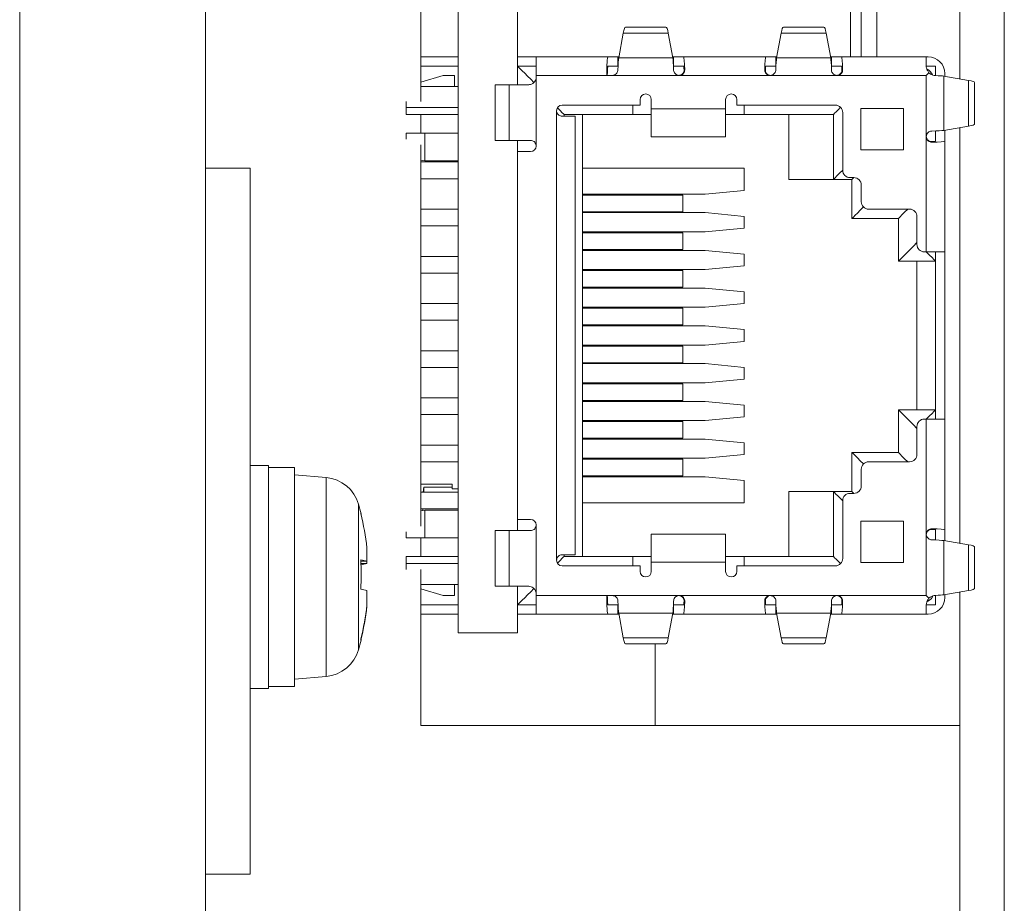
# Model space of a CAD drawing. Header units: millimetres. Extents: x 0 to 594, y 0 to 420.
# Tile 2 of 12: x 154 to 181, y 208 to 232. Entities that reach past the tile are written whole.
import ezdxf

# ---------------------------------------------------------------- set-up
doc = ezdxf.new("R2010")
doc.units = ezdxf.units.MM

msp = doc.modelspace()

# ---------------------------------------------------------------- linework, layer by layer
at = {"color": 7, "linetype": 'Continuous', "lineweight": 15}
for p, q in [((180.6249, 259.689), (180.6249, 181.689)), ((165.9249, 247.689), (165.9249, 215.189)), ((154.1249, 242.689), (154.1249, 206.289)), ((159.1249, 242.689), (159.1249, 206.289)), ((164.9249, 233.889), (164.9249, 229.489)), ((179.4249, 230.0958), (179.4249, 233.2821)), ((167.5249, 232.939), (167.5249, 230.439)), ((176.4837, 232.689), (176.4837, 230.689)), ((177.1914, 230.689), (177.1914, 232.1929)), ((176.7758, 232.0228), (176.7758, 230.689)), ((171.5197, 231.489), (170.4302, 231.489)), ((175.7697, 231.489), (174.6802, 231.489)), ((170.2463, 230.6619), (170.3688, 231.3268)), ((170.3688, 231.3268), (171.5811, 231.3268)), ((171.5811, 231.3268), (171.7036, 230.6619)), ((174.4963, 230.6619), (174.6187, 231.3268)), ((174.6187, 231.3268), (175.8311, 231.3268)), ((175.8311, 231.3268), (175.9536, 230.6619)), ((165.9249, 230.689), (164.9249, 230.689)), ((168.0249, 230.689), (167.5249, 230.689)), ((169.9565, 230.689), (168.0249, 230.689)), ((168.0249, 230.189), (168.0249, 230.689)), ((170.2249, 230.689), (169.9565, 230.689)), ((170.2249, 230.439), (170.2249, 230.689)), ((170.2513, 230.689), (170.2249, 230.689)), ((171.7036, 230.6619), (170.2463, 230.6619)), ((171.7249, 230.689), (171.6986, 230.689)), ((171.7249, 230.689), (171.7249, 230.439)), ((171.9933, 230.689), (171.7249, 230.689)), ((174.2065, 230.689), (171.9933, 230.689)), ((174.4749, 230.689), (174.2065, 230.689)), ((174.4749, 230.439), (174.4749, 230.689)), ((174.5012, 230.689), (174.4749, 230.689)), ((175.9536, 230.6619), (174.4963, 230.6619)), ((175.9749, 230.689), (175.9486, 230.689)), ((175.9749, 230.689), (175.9749, 230.439)), ((176.2434, 230.689), (175.9749, 230.689)), ((178.5249, 230.689), (176.2434, 230.689)), ((178.5249, 230.4356), (178.5249, 230.689)), ((178.5249, 230.689), (178.5749, 230.689)), ((165.9249, 230.439), (164.9249, 230.439)), ((167.5249, 229.939), (167.5249, 230.439)), ((167.5249, 230.439), (168.0249, 230.439)), ((169.9565, 230.439), (170.2292, 230.439)), ((171.7207, 230.439), (171.9933, 230.439)), ((172.006, 230.339), (172.0235, 230.339)), ((174.1764, 230.338), (174.1938, 230.338)), ((174.2065, 230.439), (174.4792, 230.439)), ((175.9707, 230.439), (176.2434, 230.439)), ((176.256, 230.339), (176.2735, 230.339)), ((178.5249, 230.439), (178.7749, 230.439)), ((178.7749, 230.439), (178.7749, 230.185)), ((164.9249, 230.009), (165.5249, 230.189)), ((165.5249, 230.189), (165.8249, 230.189)), ((165.8249, 230.189), (165.8249, 229.889)), ((168.0249, 230.189), (168.0249, 230.139)), ((169.9249, 230.189), (168.0249, 230.189)), ((168.0249, 230.139), (168.0249, 228.289)), ((170.0746, 230.189), (169.9249, 230.189)), ((171.8742, 230.189), (170.0746, 230.189)), ((171.8742, 230.189), (171.8746, 230.189)), ((174.3242, 230.189), (171.8746, 230.189)), ((176.1242, 230.189), (174.3246, 230.189)), ((178.5249, 230.189), (176.1246, 230.189)), ((178.5249, 228.539), (178.5249, 230.189)), ((178.9979, 228.7088), (178.9979, 230.1691)), ((178.9979, 230.1691), (179.6628, 230.055)), ((179.0249, 230.1645), (179.0249, 230.239)), ((179.6628, 230.055), (179.6628, 228.8229)), ((165.8249, 229.889), (164.9249, 229.889)), ((165.9249, 229.889), (165.8249, 229.889)), ((166.9249, 229.939), (166.9249, 228.439)), ((167.2991, 229.939), (166.9249, 229.939)), ((167.2991, 229.939), (167.2991, 228.439)), ((167.8249, 229.939), (167.2991, 229.939)), ((179.8249, 228.8801), (179.8249, 229.9978)), ((170.8249, 229.389), (170.8249, 229.539)), ((171.1249, 229.539), (171.1249, 229.289)), ((173.1249, 229.539), (173.1249, 229.289)), ((173.4249, 229.539), (173.4249, 229.389)), ((164.5249, 229.489), (164.5249, 229.3249)), ((164.5249, 229.3249), (165.9249, 229.3249)), ((164.5249, 229.139), (164.5249, 229.3249)), ((168.5749, 217.139), (168.5749, 229.239)), ((168.7249, 229.389), (170.8249, 229.389)), ((170.6249, 229.389), (170.6249, 229.139)), ((171.1249, 229.289), (173.1249, 229.289)), ((171.1249, 229.289), (171.1249, 228.539)), ((173.1249, 229.289), (173.1249, 228.539)), ((173.4249, 229.389), (176.0749, 229.389)), ((173.6249, 229.389), (173.6249, 229.139)), ((176.766, 229.2957), (176.766, 228.1822)), ((176.766, 229.2957), (177.916, 229.2957)), ((177.916, 228.1822), (177.916, 229.2957)), ((165.9249, 229.139), (164.5249, 229.139)), ((164.9249, 229.139), (164.9249, 228.639)), ((169.0749, 229.089), (168.7249, 229.089)), ((168.7749, 229.139), (170.6249, 229.139)), ((168.7749, 229.139), (168.7749, 229.089)), ((169.0749, 217.289), (169.0749, 229.089)), ((169.2749, 217.239), (169.2749, 229.139)), ((170.6249, 229.139), (171.1249, 229.139)), ((173.1249, 229.139), (173.6249, 229.139)), ((173.6249, 229.139), (176.0249, 229.139)), ((174.8249, 227.389), (174.8249, 229.139)), ((176.0249, 227.389), (176.0249, 229.139)), ((176.2749, 229.189), (176.2749, 227.639)), ((179.6628, 228.8229), (178.9979, 228.7088)), ((179.0249, 228.4184), (179.0249, 228.7135)), ((179.4249, 217.5958), (179.4249, 228.7821)), ((164.5249, 228.639), (164.5249, 228.4767)), ((164.5249, 228.639), (165.0249, 228.639)), ((165.0249, 228.639), (165.0249, 227.889)), ((165.0249, 228.639), (165.9249, 228.639)), ((167.2991, 228.439), (166.9249, 228.439)), ((167.2991, 228.439), (167.8749, 228.439)), ((167.5249, 228.139), (167.5249, 228.439)), ((171.1249, 228.539), (173.1249, 228.539)), ((178.5249, 225.439), (178.5249, 228.5387)), ((178.7749, 228.6929), (178.7749, 228.4331)), ((178.7749, 228.4331), (178.7749, 228.4184)), ((164.9249, 228.3229), (164.9249, 218.055)), ((177.916, 228.1822), (176.766, 228.1822)), ((178.6749, 228.4066), (178.6749, 228.3903)), ((179.0249, 225.439), (179.0249, 228.4184)), ((164.9249, 227.909), (165.0249, 227.889)), ((167.5249, 218.239), (167.5249, 228.139)), ((167.5249, 228.139), (167.8749, 228.139)), ((160.3249, 227.689), (159.1249, 227.689)), ((160.3249, 227.689), (160.3249, 217.8879)), ((165.9249, 227.859), (164.9249, 227.859)), ((165.0249, 227.889), (165.9249, 227.889)), ((173.6249, 227.689), (169.2749, 227.689)), ((173.6249, 227.689), (173.6249, 227.095)), ((164.9249, 227.409), (165.9249, 227.409)), ((176.0249, 227.389), (174.8249, 227.389)), ((176.5249, 227.389), (176.0249, 227.389)), ((176.4749, 227.439), (176.5749, 227.439)), ((176.5249, 226.339), (176.5249, 227.389)), ((176.7749, 227.239), (176.7749, 226.789)), ((169.2749, 226.995), (172.5749, 226.995)), ((171.9749, 226.97), (169.2749, 226.97)), ((171.9749, 226.52), (171.9749, 226.97)), ((172.5749, 226.995), (173.6249, 227.095)), ((165.9249, 226.589), (164.9249, 226.589)), ((176.9749, 226.589), (178.0749, 226.589)), ((169.2749, 226.52), (171.9749, 226.52)), ((172.5749, 226.495), (169.2749, 226.495)), ((172.5749, 226.495), (173.6249, 226.395)), ((173.6249, 226.395), (173.6249, 226.079)), ((177.7749, 226.339), (176.5249, 226.339)), ((177.7749, 225.189), (177.7749, 226.339)), ((178.2749, 226.389), (178.2749, 225.639)), ((164.9249, 226.139), (165.9249, 226.139)), ((172.5749, 225.979), (173.6249, 226.079)), ((169.2749, 225.979), (172.5749, 225.979)), ((171.9749, 225.954), (169.2749, 225.954)), ((171.9749, 225.504), (171.9749, 225.954)), ((165.9249, 225.319), (164.9249, 225.319)), ((169.2749, 225.504), (171.9749, 225.504)), ((172.5749, 225.479), (169.2749, 225.479)), ((172.5749, 225.479), (173.6249, 225.379)), ((173.6249, 225.379), (173.6249, 225.063)), ((178.5249, 225.439), (178.4749, 225.439)), ((179.0249, 225.439), (178.5249, 225.439)), ((178.7749, 225.439), (178.7749, 225.189)), ((179.0249, 220.939), (179.0249, 225.439)), ((172.5749, 224.963), (173.6249, 225.063)), ((178.7749, 225.189), (177.7749, 225.189)), ((178.2749, 225.189), (178.2749, 221.189)), ((178.7749, 221.189), (178.7749, 225.189)), ((164.9249, 224.869), (165.9249, 224.869)), ((169.2749, 224.963), (172.5749, 224.963)), ((171.9749, 224.938), (169.2749, 224.938)), ((171.9749, 224.488), (171.9749, 224.938)), ((169.2749, 224.488), (171.9749, 224.488)), ((172.5749, 224.463), (169.2749, 224.463)), ((172.5749, 224.463), (173.6249, 224.363)), ((173.6249, 224.363), (173.6249, 224.047)), ((165.9249, 224.049), (164.9249, 224.049)), ((169.2749, 223.947), (172.5749, 223.947)), ((172.5749, 223.947), (173.6249, 224.047)), ((171.9749, 223.922), (169.2749, 223.922)), ((171.9749, 223.922), (171.9749, 223.472)), ((164.9249, 223.599), (165.9249, 223.599)), ((171.9749, 223.472), (169.2749, 223.472)), ((169.2749, 223.447), (172.5749, 223.447)), ((173.6249, 223.347), (172.5749, 223.447)), ((173.6249, 223.347), (173.6249, 223.031)), ((172.5749, 222.931), (169.2749, 222.931)), ((171.9749, 222.906), (169.2749, 222.906)), ((171.9749, 222.906), (171.9749, 222.456)), ((172.5749, 222.931), (173.6249, 223.031)), ((164.9249, 222.779), (165.9249, 222.779)), ((171.9749, 222.456), (169.2749, 222.456)), ((169.2749, 222.431), (172.5749, 222.431)), ((173.6249, 222.331), (172.5749, 222.431)), ((165.9249, 222.329), (164.9249, 222.329)), ((173.6249, 222.331), (173.6249, 222.015)), ((172.5749, 221.915), (169.2749, 221.915)), ((171.9749, 221.89), (169.2749, 221.89)), ((171.9749, 221.89), (171.9749, 221.44)), ((172.5749, 221.915), (173.6249, 222.015)), ((164.9249, 221.509), (165.9249, 221.509)), ((169.2749, 221.44), (171.9749, 221.44)), ((169.2749, 221.415), (172.5749, 221.415)), ((173.6249, 221.315), (172.5749, 221.415)), ((173.6249, 221.315), (173.6249, 220.999)), ((165.9249, 221.059), (164.9249, 221.059)), ((177.7749, 221.189), (177.7749, 220.039)), ((178.7749, 221.189), (177.7749, 221.189)), ((178.7749, 221.189), (178.7749, 220.939)), ((172.5749, 220.899), (169.2749, 220.899)), ((169.2749, 220.874), (171.9749, 220.874)), ((171.9749, 220.874), (171.9749, 220.424)), ((172.5749, 220.899), (173.6249, 220.999)), ((178.5249, 220.939), (178.4749, 220.939)), ((178.5249, 217.8392), (178.5249, 220.939)), ((179.0249, 220.939), (178.5249, 220.939)), ((179.0249, 217.9596), (179.0249, 220.939)), ((178.2749, 220.739), (178.2749, 219.989)), ((164.9249, 220.239), (165.9249, 220.239)), ((171.9749, 220.424), (169.2749, 220.424)), ((169.2749, 220.399), (172.5749, 220.399)), ((173.6249, 220.299), (172.5749, 220.399)), ((173.6249, 220.299), (173.6249, 219.983)), ((172.5749, 219.883), (173.6249, 219.983)), ((176.5249, 220.039), (176.5249, 218.989)), ((177.7749, 220.039), (176.5249, 220.039)), ((160.8249, 219.689), (160.3249, 219.689)), ((160.8249, 219.689), (160.8249, 213.689)), ((165.9249, 219.789), (164.9249, 219.789)), ((172.5749, 219.883), (169.2749, 219.883)), ((169.2749, 219.858), (171.9749, 219.858)), ((171.9749, 219.858), (171.9749, 219.408)), ((178.0749, 219.789), (176.9749, 219.789)), ((161.2112, 219.639), (160.8249, 219.639)), ((161.5249, 219.6333), (161.5249, 213.739)), ((162.3722, 219.3648), (161.5249, 219.439)), ((176.7749, 219.589), (176.7749, 219.139)), ((165.7649, 219.189), (164.9249, 219.189)), ((165.7649, 219.189), (165.7649, 219.062)), ((171.9749, 219.408), (169.2749, 219.408)), ((169.2749, 219.383), (172.5749, 219.383)), ((173.6249, 219.283), (172.5749, 219.383)), ((173.6249, 218.689), (173.6249, 219.283)), ((164.9249, 218.969), (165.9249, 218.969)), ((164.9882, 218.969), (165.0029, 219.1035)), ((165.7649, 219.1035), (165.0029, 219.1035)), ((165.0029, 219.1035), (165.0029, 218.969)), ((165.9249, 219.062), (165.7649, 219.062)), ((174.8249, 218.989), (174.8249, 217.239)), ((176.0249, 218.989), (174.8249, 218.989)), ((176.5249, 218.989), (176.0249, 218.989)), ((176.0249, 218.989), (176.0249, 217.239)), ((176.5749, 218.939), (176.4749, 218.939)), ((173.6249, 218.689), (169.2749, 218.689)), ((176.2749, 218.739), (176.2749, 217.189)), ((165.9249, 218.519), (164.9249, 218.519)), ((165.0249, 218.489), (164.9249, 218.469)), ((164.975, 218.519), (164.9707, 218.4781)), ((165.9249, 218.489), (165.0249, 218.489)), ((165.0249, 218.489), (165.0249, 217.739)), ((167.5249, 218.239), (167.8749, 218.239)), ((167.5249, 217.939), (167.5249, 218.239)), ((176.766, 218.1957), (176.766, 217.0822)), ((176.766, 218.1957), (177.916, 218.1957)), ((177.916, 218.1957), (177.916, 217.0822)), ((160.3249, 217.8879), (160.3249, 215.49)), ((164.5249, 217.9013), (164.5249, 217.739)), ((166.9249, 216.439), (166.9249, 217.939)), ((167.2991, 217.939), (166.9249, 217.939)), ((167.2991, 217.939), (167.2991, 216.439)), ((167.8749, 217.939), (167.2991, 217.939)), ((168.0249, 218.089), (168.0249, 216.239)), ((173.1249, 217.839), (171.1249, 217.839)), ((171.1249, 217.089), (171.1249, 217.839)), ((173.1249, 217.089), (173.1249, 217.839)), ((178.5249, 216.189), (178.5249, 217.839)), ((178.6749, 217.9713), (178.6749, 217.9876)), ((178.7749, 217.9596), (178.7749, 217.9448)), ((178.7749, 217.9448), (178.7749, 217.685)), ((179.0249, 217.6645), (179.0249, 217.9596)), ((164.5249, 217.739), (165.0249, 217.739)), ((164.9249, 217.739), (164.9249, 217.239)), ((165.0249, 217.739), (165.9249, 217.739)), ((178.9979, 217.6691), (178.9979, 216.2088)), ((179.6628, 217.555), (178.9979, 217.6691)), ((163.471, 217.4754), (163.471, 217.1144)), ((179.6628, 217.555), (179.6628, 216.3229)), ((179.8249, 217.4978), (179.8249, 216.3801)), ((163.3061, 217.1138), (163.471, 217.1144)), ((163.471, 217.055), (163.3061, 217.0555)), ((163.471, 217.055), (163.471, 217.1209)), ((164.5249, 217.239), (164.5249, 217.0531)), ((165.9249, 217.239), (164.5249, 217.239)), ((164.5249, 217.0531), (165.9249, 217.0531)), ((164.5249, 216.889), (164.5249, 217.0531)), ((168.7249, 217.289), (169.0749, 217.289)), ((168.7749, 217.289), (168.7749, 217.239)), ((170.6249, 217.239), (168.7749, 217.239)), ((170.6249, 217.239), (170.6249, 216.989)), ((170.6249, 217.239), (171.1249, 217.239)), ((171.1249, 216.839), (171.1249, 217.089)), ((173.1249, 217.089), (171.1249, 217.089)), ((173.6249, 217.239), (173.1249, 217.239)), ((173.1249, 216.839), (173.1249, 217.089)), ((173.6249, 216.989), (173.6249, 217.239)), ((176.0249, 217.239), (173.6249, 217.239)), ((177.916, 217.0822), (176.766, 217.0822)), ((164.9249, 216.889), (164.9249, 212.689)), ((170.8249, 216.989), (168.7249, 216.989)), ((170.8249, 216.839), (170.8249, 216.989)), ((173.4249, 216.989), (173.4249, 216.839)), ((176.0749, 216.989), (173.4249, 216.989)), ((163.471, 216.3229), (163.471, 215.933)), ((164.9249, 216.489), (165.8249, 216.489)), ((165.5249, 216.189), (164.9249, 216.369)), ((165.8249, 216.489), (165.9249, 216.489)), ((165.8249, 216.189), (165.8249, 216.489)), ((167.2991, 216.439), (166.9249, 216.439)), ((167.2991, 216.439), (167.8249, 216.439)), ((167.5249, 215.939), (167.5249, 216.439)), ((178.9979, 216.2088), (179.6628, 216.3229)), ((179.4249, 212.689), (179.4249, 216.2821)), ((165.8249, 216.189), (165.5249, 216.189)), ((168.0249, 216.239), (168.0249, 216.189)), ((168.0249, 216.189), (169.9249, 216.189)), ((168.0249, 216.189), (168.0249, 215.689)), ((169.9249, 216.189), (170.0746, 216.189)), ((170.0746, 216.189), (171.8742, 216.189)), ((171.8746, 216.189), (174.3242, 216.189)), ((172.0235, 216.039), (172.006, 216.039)), ((174.1938, 216.04), (174.1764, 216.04)), ((174.3246, 216.189), (174.3242, 216.189)), ((174.3246, 216.189), (176.1242, 216.189)), ((176.1246, 216.189), (178.5249, 216.189)), ((176.2735, 216.039), (176.256, 216.039)), ((178.7749, 216.1929), (178.7749, 215.939)), ((179.0249, 216.139), (179.0249, 216.2135)), ((163.471, 215.9025), (163.471, 215.933)), ((165.9249, 215.939), (164.9249, 215.939)), ((168.0249, 215.939), (167.5249, 215.939)), ((167.5249, 215.939), (167.5249, 215.189)), ((170.2292, 215.939), (169.9565, 215.939)), ((170.2249, 215.939), (170.2249, 215.689)), ((171.7036, 215.716), (170.2463, 215.716)), ((170.2463, 215.716), (170.3688, 215.0511)), ((171.5811, 215.0511), (171.7036, 215.716)), ((171.9933, 215.939), (171.7207, 215.939)), ((171.7249, 215.689), (171.7249, 215.939)), ((174.4792, 215.939), (174.2065, 215.939)), ((174.4749, 215.939), (174.4749, 215.689)), ((175.9536, 215.716), (174.4963, 215.716)), ((174.4963, 215.716), (174.6187, 215.0511)), ((175.8311, 215.0511), (175.9536, 215.716)), ((176.2434, 215.939), (175.9707, 215.939)), ((175.9749, 215.689), (175.9749, 215.939)), ((178.5249, 215.689), (178.5249, 215.9424)), ((178.7749, 215.939), (178.5249, 215.939)), ((160.3249, 215.49), (160.3249, 208.689)), ((165.9249, 215.689), (164.9249, 215.689)), ((168.0249, 215.689), (167.5249, 215.689)), ((168.0249, 215.689), (169.9565, 215.689)), ((170.2249, 215.689), (169.9565, 215.689)), ((170.2513, 215.689), (170.2249, 215.689)), ((171.7249, 215.689), (171.6986, 215.689)), ((171.9933, 215.689), (171.7249, 215.689)), ((171.9933, 215.689), (174.2065, 215.689)), ((174.4749, 215.689), (174.2065, 215.689)), ((174.5012, 215.689), (174.4749, 215.689)), ((175.9749, 215.689), (175.9486, 215.689)), ((176.2434, 215.689), (175.9749, 215.689)), ((176.2434, 215.689), (178.5249, 215.689)), ((178.5749, 215.689), (178.5249, 215.689)), ((167.5249, 215.189), (165.9249, 215.189)), ((170.3688, 215.0511), (171.5811, 215.0511)), ((174.6187, 215.0511), (175.8311, 215.0511)), ((171.5197, 214.889), (170.4302, 214.889)), ((171.2249, 214.889), (171.2249, 212.689)), ((174.6802, 214.889), (175.7697, 214.889)), ((161.5249, 213.939), (162.3722, 214.0131)), ((160.3249, 213.689), (160.8249, 213.689)), ((160.8249, 213.739), (161.5249, 213.739)), ((164.9249, 212.689), (179.4249, 212.689)), ((179.4249, 181.689), (179.4249, 212.689)), ((160.3249, 208.689), (159.1249, 208.689))]:
    msp.add_line(p, q, dxfattribs=at)
at = {"color": 8, "linetype": 'Continuous', "lineweight": 15}
for p, q in [((162.3722, 219.3648), (162.3722, 214.0131)), ((163.245, 218.6486), (163.245, 214.7293))]:
    msp.add_line(p, q, dxfattribs=at)
at = {"color": 7, "linetype": 'Continuous', "lineweight": 15, "flags": 128}
for points in [[(167.9664, 229.9975), (167.8776, 230.0863), (167.7937, 230.1702), (167.7174, 230.2465), (167.6512, 230.3127), (167.5974, 230.3665), (167.5576, 230.4063), (167.5332, 230.4307), (167.5249, 230.439)], [(178.5249, 230.189), (178.5494, 230.2134), (178.5738, 230.2378), (178.5981, 230.2621)], [(168.7749, 229.139), (168.7631, 229.1508), (168.7282, 229.1857), (168.6719, 229.242), (168.5969, 229.317)], [(176.2164, 229.3304), (176.1505, 229.2646), (176.097, 229.211), (176.0574, 229.1714), (176.0331, 229.1471), (176.0249, 229.139)], [(176.0249, 227.389), (176.0359, 227.3999), (176.0682, 227.4322), (176.1204, 227.4845), (176.1904, 227.5544), (176.2749, 227.639)], [(176.5749, 227.439), (176.5474, 227.4114), (176.5306, 227.3946), (176.5249, 227.389)], [(176.8335, 226.6475), (176.7471, 226.5611), (176.6713, 226.4854), (176.6092, 226.4232), (176.563, 226.377), (176.5345, 226.3486), (176.5249, 226.339)], [(178.0249, 226.589), (177.9404, 226.5044), (177.8704, 226.4345), (177.8182, 226.3822), (177.7859, 226.3499), (177.7749, 226.339)], [(178.2749, 225.689), (178.1774, 225.5914), (178.0836, 225.4976), (177.9971, 225.4112), (177.9214, 225.3354), (177.8592, 225.2732), (177.813, 225.227), (177.7845, 225.1986), (177.7749, 225.189)], [(178.5249, 225.439), (178.6095, 225.3544), (178.6794, 225.2845), (178.7317, 225.2322), (178.764, 225.1999), (178.7749, 225.189)], [(177.7749, 221.189), (177.7845, 221.1794), (177.813, 221.1509), (177.8592, 221.1047), (177.9214, 221.0425), (177.9971, 220.9668), (178.0836, 220.8803), (178.1774, 220.7865), (178.2749, 220.689)], [(178.5249, 220.939), (178.6095, 221.0235), (178.6794, 221.0935), (178.7317, 221.1457), (178.764, 221.178), (178.7749, 221.189)], [(176.8335, 219.7304), (176.7471, 219.8168), (176.6713, 219.8926), (176.6092, 219.9547), (176.563, 220.0009), (176.5345, 220.0294), (176.5249, 220.039)], [(178.0249, 219.789), (177.9404, 219.8735), (177.8704, 219.9435), (177.8182, 219.9957), (177.7859, 220.028), (177.7749, 220.039)], [(176.2749, 218.739), (176.2035, 218.8104), (176.1419, 218.872), (176.0919, 218.922), (176.0551, 218.9588), (176.0325, 218.9814), (176.0249, 218.989)], [(176.5749, 218.939), (176.5474, 218.9665), (176.5306, 218.9833), (176.5249, 218.989)], [(163.3117, 218.3712), (163.3138, 218.3748), (163.3157, 218.3796), (163.3164, 218.3837), (163.3157, 218.3872), (163.3138, 218.3901), (163.3106, 218.3923), (163.3061, 218.3938)], [(168.5969, 217.0609), (168.6719, 217.136), (168.7282, 217.1923), (168.7631, 217.2272), (168.7749, 217.239)], [(176.0249, 217.239), (176.0331, 217.2308), (176.0574, 217.2065), (176.097, 217.1669), (176.1505, 217.1134), (176.2164, 217.0475)], [(167.5249, 215.939), (167.5332, 215.9472), (167.5576, 215.9716), (167.5974, 216.0114), (167.6512, 216.0653), (167.7174, 216.1314), (167.7937, 216.2077), (167.8776, 216.2916), (167.9664, 216.3804)], [(178.5249, 216.189), (178.5494, 216.1645), (178.5738, 216.1401), (178.5981, 216.1158)]]:
    msp.add_lwpolyline(points, dxfattribs=at)
at = {"color": 7, "linetype": 'Continuous', "lineweight": 15}
for centre, radius, start, end in [((178.5749, 230.239), 0.45, 0, 90), ((178.2749, 229.939), 0.5, 32.98468, 56.68498), ((170.9749, 229.539), 0.15, 0, 180), ((173.2749, 229.539), 0.15, 0, 180), ((168.7249, 229.239), 0.15, 90, 180), ((176.0749, 229.189), 0.2, 0, 90), ((167.8749, 228.289), 0.15, 270, 0), ((176.4749, 227.639), 0.2, 180, 270), ((176.5749, 227.239), 0.2, 0, 90), ((176.9749, 226.789), 0.2, 180, 270), ((178.0749, 226.389), 0.2, 0, 90), ((178.4749, 225.639), 0.2, 180, 270), ((178.4749, 220.739), 0.2, 90, 180), ((178.0749, 219.989), 0.2, 270, 0), ((176.9749, 219.589), 0.2, 90, 180), ((162.285, 218.3686), 1, 16.25703, 85), ((176.4749, 218.739), 0.2, 90, 180), ((176.5749, 219.139), 0.2, 270, 0), ((156.5249, 216.689), 7, 14.031, 16.25703), ((156.5315, 216.7035), 6.9823, 6.34688, 14.00977), ((167.8749, 218.089), 0.15, 0, 90), ((163.1706, 216.1152), 1.0433, 73.26548, 82.5367), ((155.6923, 216.754), 7.6241, 357.02489, 2.97511), ((163.1705, 218.0543), 1.0435, 277.46414, 286.73368), ((168.7249, 217.139), 0.15, 180, 270), ((176.0749, 217.189), 0.2, 270, 0), ((170.9749, 216.839), 0.15, 180, 0), ((173.2749, 216.839), 0.15, 180, 0), ((163.1705, 215.3236), 1.0435, 73.26632, 82.53586), ((178.5749, 216.139), 0.45, 270, 0), ((156.5315, 216.7049), 6.9823, 345.99023, 353.65312), ((156.5315, 216.6744), 6.9823, 345.99023, 353.65312), ((156.5249, 216.689), 7, 343.74297, 345.969), ((163.2867, 214.9925), 0.0294, 358.76084, 48.74854), ((162.285, 215.0093), 1, 275, 343.74297)]:
    msp.add_arc(centre, radius, start, end, dxfattribs=at)
for centre, major_axis, ratio, start_param, end_param in [((170.4302, 228.489), (0, 3), 0.0631579, 0, 0.3302974), ((171.5197, 228.489), (0, 3), 0.0631579, 5.952888, 6.2831853), ((174.6802, 228.489), (0, 3), 0.0631579, 0, 0.3302974), ((175.7697, 228.489), (0, 3), 0.0631579, 5.952888, 6.2831853), ((169.9565, 230.189), (0, 0.5), 0.0631579, 0, 1.5707963), ((170.2565, 230.189), (0, 0.5), 0.0631579, 0.3302974, 1.2661037), ((171.6934, 230.189), (0, 0.5), 0.0631579, 5.0149858, 5.952888), ((171.9934, 230.189), (0, 0.5), 0.0631579, 5.0170816, 6.2831853), ((174.2065, 230.189), (0, 0.5), 0.0631579, 0, 1.2681996), ((174.5065, 230.189), (0, 0.5), 0.0631579, 0.3302974, 1.2661037), ((175.9434, 230.189), (0, 0.5), 0.0631579, 5.0149858, 5.952888), ((176.2434, 230.189), (0, 0.5), 0.0631579, 5.0170816, 6.2831853), ((169.9565, 230.189), (0, 0.25), 0.0631579, 0, 1.5707963), ((171.9934, 230.189), (0, 0.25), 0.0631579, 5.3558901, 6.2831853), ((174.2065, 230.189), (0, 0.25), 0.0631579, 0, 0.9322859), ((176.2434, 230.189), (0, 0.25), 0.0631579, 5.3558901, 6.2831853), ((178.5249, 230.1596), (0.5, 0), 0.0588235, 0.3302974, 1.0471976), ((176.8249, 229.9978), (3, 0), 0.0588235, 0, 0.3302974), ((178.5249, 228.7184), (0.5, 0), 0.0588235, 5.0170816, 5.952888), ((176.8249, 228.8801), (3, 0), 0.0588235, 5.952888, 6.2831853), ((178.5249, 228.4184), (0.5, 0), 0.0588235, 5.0170816, 6.2831853), ((178.5249, 228.4184), (0.25, 0), 0.0588235, 5.3558901, 6.2831853), ((160.8249, 216.689), (5.106, 0.3329), 0.574064, 1.3959555, 1.4577085), ((178.5249, 217.9596), (0.5, 0), 0.0588235, 0, 1.2661037), ((178.5249, 217.9596), (0.25, 0), 0.0588235, 0, 0.9272952), ((178.5249, 217.6596), (0.5, 0), 0.0588235, 0.3302974, 1.2661037), ((176.8249, 217.4978), (3, 0), 0.0588235, 0, 0.3302974), ((176.8249, 216.3801), (3, 0), 0.0588235, 5.952888, 6.2831853), ((169.9565, 216.189), (0, 0.5), 0.0631579, 1.5707963, 3.1415927), ((169.9565, 216.189), (0, 0.25), 0.0631579, 1.5707963, 3.1415927), ((170.2565, 216.189), (0, 0.5), 0.0631579, 1.875489, 2.8112953), ((171.6934, 216.189), (0, 0.5), 0.0631579, 3.47189, 4.4097922), ((171.9934, 216.189), (0, 0.5), 0.0631579, 3.1415927, 4.4076963), ((171.9934, 216.189), (0, 0.25), 0.0631579, 3.1415927, 4.0688879), ((174.2065, 216.189), (0, 0.5), 0.0631579, 1.8733931, 3.1415927), ((174.2065, 216.189), (0, 0.25), 0.0631579, 2.2093068, 3.1415927), ((174.5065, 216.189), (0, 0.5), 0.0631579, 1.875489, 2.8112953), ((175.9434, 216.189), (0, 0.5), 0.0631579, 3.47189, 4.4097922), ((176.2434, 216.189), (0, 0.5), 0.0631579, 3.1415927, 4.4076963), ((176.2434, 216.189), (0, 0.25), 0.0631579, 3.1415927, 4.0688879), ((178.5249, 216.2184), (0.5, 0), 0.0588235, 5.2359878, 5.952888), ((170.4302, 217.889), (0, 3), 0.0631579, 2.8112953, 3.1415927), ((171.5197, 217.889), (0, 3), 0.0631579, 3.1415927, 3.47189), ((174.6802, 217.889), (0, 3), 0.0631579, 2.8112953, 3.1415927), ((175.7697, 217.889), (0, 3), 0.0631579, 3.1415927, 3.47189)]:
    msp.add_ellipse(centre, major_axis=major_axis, ratio=ratio, start_param=start_param, end_param=end_param, dxfattribs=at)
for points, knots in [([(170.2264, 230.339), (170.2245, 230.3224), (170.2208, 230.2893), (170.1948, 230.2441), (170.1565, 230.2099), (170.1142, 230.1916), (170.086, 230.1897), (170.0746, 230.189)], [0, 0, 0, 0, 0.2162924, 0.4328242, 0.6444985, 0.8563477, 1, 1, 1, 1]), ([(171.8744, 230.189), (171.8576, 230.1906), (171.824, 230.1939), (171.7791, 230.2196), (171.7453, 230.2572), (171.7268, 230.2992), (171.7245, 230.3266), (171.7235, 230.338)], [0, 0, 0, 0, 0.2128204, 0.425584, 0.6381213, 0.8494496, 1, 1, 1, 1]), ([(171.8586, 230.189), (171.8755, 230.1906), (171.9091, 230.1938), (171.9537, 230.2193), (171.9862, 230.2555), (172.0035, 230.2966), (172.0066, 230.3242), (172.006, 230.3375), (172.006, 230.339)], [0, 0, 0, 0, 0.2056088, 0.4113406, 0.6122153, 0.7974335, 0.9769994, 1, 1, 1, 1]), ([(172.0235, 230.339), (172.0223, 230.3232), (172.02, 230.2915), (171.9969, 230.2476), (171.9616, 230.2135), (171.9189, 230.1926), (171.8885, 230.1901), (171.8744, 230.189)], [0, 0, 0, 0, 0.2066803, 0.4136362, 0.6159992, 0.8223167, 1, 1, 1, 1]), ([(174.3244, 230.189), (174.3077, 230.1906), (174.2741, 230.1938), (174.2295, 230.2194), (174.1962, 230.2566), (174.1784, 230.2987), (174.177, 230.3261), (174.1764, 230.338)], [0, 0, 0, 0, 0.2129856, 0.4261298, 0.6374044, 0.8427442, 1, 1, 1, 1]), ([(174.1938, 230.338), (174.1942, 230.3246), (174.195, 230.2979), (174.2131, 230.2561), (174.2432, 230.2217), (174.2827, 230.1978), (174.317, 230.1895), (174.3367, 230.189), (174.3402, 230.189)], [0, 0, 0, 0, 0.19571584, 0.39233819, 0.57286046, 0.75720613, 0.95587763, 1, 1, 1, 1]), ([(174.4764, 230.339), (174.4745, 230.3224), (174.4708, 230.2893), (174.4448, 230.2441), (174.4066, 230.2099), (174.3641, 230.1916), (174.3359, 230.1897), (174.3244, 230.189)], [0, 0, 0, 0, 0.2161038, 0.4324468, 0.6439365, 0.855601, 1, 1, 1, 1]), ([(176.1244, 230.189), (176.1076, 230.1906), (176.074, 230.1939), (176.0291, 230.2196), (175.9953, 230.2572), (175.9768, 230.2992), (175.9745, 230.3266), (175.9735, 230.338)], [0, 0, 0, 0, 0.2127624, 0.4255303, 0.6381141, 0.8494465, 1, 1, 1, 1]), ([(176.1086, 230.189), (176.1255, 230.1906), (176.1591, 230.1938), (176.2037, 230.2193), (176.2362, 230.2555), (176.2536, 230.2966), (176.2565, 230.3242), (176.256, 230.3375), (176.256, 230.339)], [0, 0, 0, 0, 0.2056166, 0.411303, 0.6121854, 0.7974337, 0.977, 1, 1, 1, 1]), ([(176.2735, 230.339), (176.2723, 230.3232), (176.27, 230.2915), (176.2469, 230.2476), (176.2116, 230.2135), (176.1689, 230.1926), (176.1385, 230.1901), (176.1244, 230.189)], [0, 0, 0, 0, 0.2066837, 0.4136342, 0.6159468, 0.822259, 1, 1, 1, 1]), ([(178.5981, 230.2621), (178.5813, 230.2822), (178.5478, 230.3223), (178.5275, 230.3855), (178.5256, 230.4221), (178.5249, 230.4356)], [0, 0, 0, 0, 0.3871175, 0.7744078, 1, 1, 1, 1]), ([(168.0249, 230.139), (168.0227, 230.1165), (168.0183, 230.0716), (167.9839, 230.0117), (167.9336, 229.9668), (167.8773, 229.9425), (167.8404, 229.94), (167.8249, 229.939)], [0, 0, 0, 0, 0.2129825, 0.4259999, 0.6383233, 0.848068, 1, 1, 1, 1]), ([(178.7749, 230.185), (178.7493, 230.188), (178.6981, 230.194), (178.6362, 230.2267), (178.6067, 230.2541), (178.5981, 230.2621)], [0, 0, 0, 0, 0.41407725, 0.8293511, 1, 1, 1, 1]), ([(168.7249, 229.089), (168.7087, 229.0905), (168.6763, 229.0935), (168.6317, 229.1181), (168.5976, 229.1548), (168.578, 229.1972), (168.5759, 229.2264), (168.5749, 229.239)], [0, 0, 0, 0, 0.211912, 0.4241811, 0.6315985, 0.840838, 1, 1, 1, 1]), ([(167.8749, 228.439), (167.8915, 228.4374), (167.9246, 228.4342), (167.9695, 228.4089), (168.0035, 228.3714), (168.0221, 228.3291), (168.0241, 228.3007), (168.0249, 228.289)], [0, 0, 0, 0, 0.21345611, 0.42708651, 0.63849442, 0.85082394, 1, 1, 1, 1]), ([(178.5249, 228.5388), (178.5266, 228.5558), (178.53, 228.5896), (178.556, 228.6347), (178.5939, 228.6686), (178.6361, 228.6871), (178.6635, 228.6894), (178.6749, 228.6903)], [0, 0, 0, 0, 0.2129883, 0.4259747, 0.6386538, 0.8500426, 1, 1, 1, 1]), ([(178.6749, 228.4066), (178.6615, 228.407), (178.6346, 228.4079), (178.5925, 228.4262), (178.5579, 228.4565), (178.5337, 228.4964), (178.5255, 228.5307), (178.525, 228.5502), (178.5249, 228.5535)], [0, 0, 0, 0, 0.196531, 0.3939802, 0.5750861, 0.7599196, 0.9589944, 1, 1, 1, 1]), ([(178.6749, 228.3903), (178.6591, 228.3915), (178.6274, 228.3938), (178.5834, 228.4171), (178.5493, 228.4525), (178.5286, 228.495), (178.5261, 228.5251), (178.5249, 228.5388)], [0, 0, 0, 0, 0.2075917, 0.4154362, 0.6186413, 0.8256408, 1, 1, 1, 1]), ([(167.8749, 217.939), (167.8915, 217.9406), (167.9246, 217.9437), (167.9695, 217.969), (168.0035, 218.0065), (168.0221, 218.0488), (168.0241, 218.0772), (168.0249, 218.089)], [0, 0, 0, 0, 0.2134558, 0.4270859, 0.6384877, 0.8508241, 1, 1, 1, 1]), ([(178.5249, 217.8391), (178.5255, 217.849), (178.5272, 217.8757), (178.5437, 217.9169), (178.5764, 217.9556), (178.6194, 217.9806), (178.6539, 217.9876), (178.6721, 217.9876), (178.6749, 217.9876)], [0, 0, 0, 0, 0.1260773, 0.3379686, 0.5499865, 0.7584766, 0.9618158, 1, 1, 1, 1]), ([(178.5249, 217.8244), (178.5266, 217.8412), (178.53, 217.8748), (178.5556, 217.9193), (178.5919, 217.9515), (178.6348, 217.97), (178.6612, 217.9709), (178.6749, 217.9713)], [0, 0, 0, 0, 0.2060126, 0.4121492, 0.6134909, 0.7993819, 1, 1, 1, 1]), ([(178.6749, 217.6876), (178.6584, 217.6895), (178.6254, 217.6931), (178.5802, 217.7191), (178.545, 217.7583), (178.5272, 217.801), (178.5255, 217.8292), (178.5249, 217.8391)], [0, 0, 0, 0, 0.2162, 0.4325884, 0.6441624, 0.8744767, 1, 1, 1, 1]), ([(168.5749, 217.139), (168.5766, 217.1558), (168.5799, 217.1895), (168.6057, 217.2344), (168.6433, 217.268), (168.6856, 217.2863), (168.7132, 217.2882), (168.7249, 217.289)], [0, 0, 0, 0, 0.2125386, 0.425076, 0.6367896, 0.8452287, 1, 1, 1, 1]), ([(167.8249, 216.439), (167.8467, 216.4369), (167.8903, 216.4328), (167.9499, 216.3997), (167.9953, 216.3503), (168.021, 216.2938), (168.0237, 216.2553), (168.0249, 216.239)], [0, 0, 0, 0, 0.2125698, 0.4252933, 0.6341741, 0.8446122, 1, 1, 1, 1]), ([(170.0746, 216.189), (170.0916, 216.1873), (170.1254, 216.184), (170.1706, 216.158), (170.2046, 216.1201), (170.2231, 216.0779), (170.2254, 216.0504), (170.2264, 216.039)], [0, 0, 0, 0, 0.2129361, 0.4258704, 0.6385574, 0.8500064, 1, 1, 1, 1]), ([(171.7235, 216.04), (171.7254, 216.0564), (171.7291, 216.0893), (171.7549, 216.1342), (171.7929, 216.1682), (171.835, 216.1864), (171.8631, 216.1882), (171.8744, 216.189)], [0, 0, 0, 0, 0.2161172, 0.4324668, 0.6440247, 0.8557536, 1, 1, 1, 1]), ([(172.006, 216.039), (172.0056, 216.0524), (172.0048, 216.0792), (171.9867, 216.1212), (171.9565, 216.1558), (171.9168, 216.18), (171.8822, 216.1885), (171.8624, 216.1889), (171.8586, 216.189)], [0, 0, 0, 0, 0.1955478, 0.3919942, 0.5721844, 0.7561111, 0.9544912, 1, 1, 1, 1]), ([(171.8744, 216.189), (171.8913, 216.1873), (171.9251, 216.1841), (171.9701, 216.1583), (172.0035, 216.1208), (172.0215, 216.0785), (172.0229, 216.0509), (172.0235, 216.039)], [0, 0, 0, 0, 0.2130044, 0.4260781, 0.6372779, 0.8425552, 1, 1, 1, 1]), ([(174.1764, 216.04), (174.1775, 216.0557), (174.1798, 216.0871), (174.2028, 216.1308), (174.2379, 216.1646), (174.2803, 216.1854), (174.3105, 216.1878), (174.3244, 216.189)], [0, 0, 0, 0, 0.2067439, 0.4137729, 0.6162292, 0.8226444, 1, 1, 1, 1]), ([(174.3402, 216.189), (174.3235, 216.1874), (174.2901, 216.1841), (174.2458, 216.1589), (174.2135, 216.1229), (174.1963, 216.082), (174.1933, 216.0545), (174.1938, 216.0414), (174.1938, 216.04)], [0, 0, 0, 0, 0.20576307, 0.41162192, 0.61268164, 0.79824223, 0.97820183, 1, 1, 1, 1]), ([(174.3244, 216.189), (174.3414, 216.1873), (174.3752, 216.184), (174.4204, 216.1581), (174.4545, 216.1202), (174.473, 216.078), (174.4754, 216.0504), (174.4764, 216.039)], [0, 0, 0, 0, 0.2127688, 0.425509, 0.6380487, 0.8492889, 1, 1, 1, 1]), ([(175.9735, 216.04), (175.9753, 216.0564), (175.9791, 216.0893), (176.0049, 216.1342), (176.0429, 216.1682), (176.085, 216.1864), (176.1131, 216.1882), (176.1244, 216.189)], [0, 0, 0, 0, 0.2161242, 0.4325113, 0.644076, 0.8558117, 1, 1, 1, 1]), ([(176.256, 216.039), (176.2556, 216.0524), (176.2548, 216.0792), (176.2367, 216.1212), (176.2065, 216.1558), (176.1668, 216.18), (176.1322, 216.1885), (176.1124, 216.1889), (176.1086, 216.189)], [0, 0, 0, 0, 0.1955511, 0.3920237, 0.5721771, 0.756107, 0.9544904, 1, 1, 1, 1]), ([(176.1244, 216.189), (176.1413, 216.1873), (176.1751, 216.1841), (176.22, 216.1583), (176.2535, 216.1209), (176.2714, 216.0785), (176.2729, 216.0509), (176.2735, 216.039)], [0, 0, 0, 0, 0.2130598, 0.4260717, 0.6373066, 0.8425539, 1, 1, 1, 1]), ([(178.5249, 215.9424), (178.527, 215.9665), (178.5313, 216.0149), (178.5617, 216.0759), (178.5889, 216.1058), (178.5981, 216.1158)], [0, 0, 0, 0, 0.39826746, 0.79749816, 1, 1, 1, 1]), ([(178.54, 216.0223), (178.556, 216.0306), (178.6214, 216.0645), (178.6781, 216.1229), (178.6996, 216.1755), (178.6999, 216.1763)], [0, 0, 0, 0, 0.2406841, 0.9886506, 1, 1, 1, 1]), ([(178.5981, 216.1158), (178.6189, 216.1333), (178.6605, 216.1681), (178.725, 216.1889), (178.7619, 216.1919), (178.7749, 216.1929)], [0, 0, 0, 0, 0.3925773, 0.78492299, 1, 1, 1, 1])]:
    msp.add_open_spline(points, degree=3, knots=knots, dxfattribs=at)

doc.saveas('drawing.dxf')
